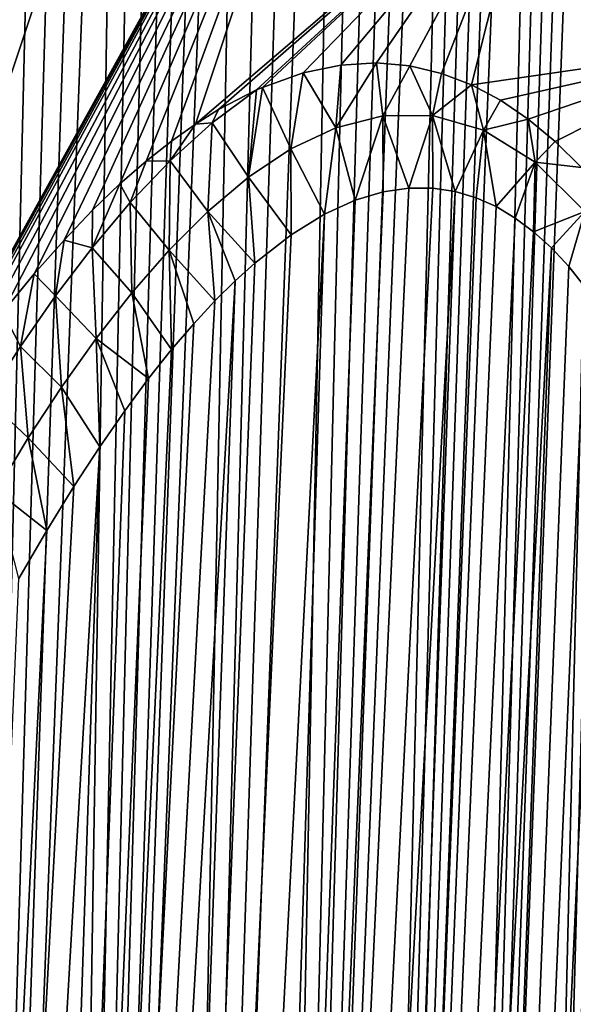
# Model space of a CAD drawing. Header units: metres. Extents: x -109 to 109, y -67 to 73.
# Tile 174 of 253: x 57.32 to 60.13, y -34.91 to -29.92. Entities that reach past the tile are written whole.
import ezdxf

# ---------------------------------------------------------------- set-up
doc = ezdxf.new("R2010")
doc.units = ezdxf.units.M
doc.layers.add('solid_508035_K244200000C76', color=7, linetype='CONTINUOUS')

msp = doc.modelspace()

# ---------------------------------------------------------------- linework, layer by layer
at = {"layer": 'solid_508035_K244200000C76'}
for points in [[(59.80167, -47.217232, 47.367615), (60.637764, -19.824793, 26.944124), (60.54847, -19.836126, 26.717676)], [(59.80167, -47.217232, 47.367615), (60.72876, -19.830477, 27.197023), (60.637764, -19.824793, 26.944124)], [(59.408604, -47.734974, 46.739162), (60.460571, -19.86215, 26.513844), (60.373497, -19.901123, 26.328911)], [(59.408604, -47.734974, 46.739162), (59.80167, -47.217232, 47.367615), (60.460571, -19.86215, 26.513844)], [(59.80167, -47.217232, 47.367615), (60.821621, -19.856321, 27.480795), (60.72876, -19.830477, 27.197023)], [(59.80167, -47.217232, 47.367615), (60.54847, -19.836126, 26.717676), (60.460571, -19.86215, 26.513844)], [(59.80167, -47.217232, 47.367615), (60.916492, -19.906584, 27.801117), (60.821621, -19.856321, 27.480795)], [(59.408604, -47.734974, 46.739162), (60.373497, -19.901123, 26.328911), (60.286888, -19.951738, 26.160288)], [(59.80167, -47.217232, 47.367615), (60.155914, -46.652439, 47.988407), (60.916492, -19.906584, 27.801117)], [(59.408604, -47.734974, 46.739162), (60.286888, -19.951738, 26.160288), (60.200306, -20.013329, 26.005898)], [(59.408604, -47.734974, 46.739162), (60.200306, -20.013329, 26.005898), (60.113068, -20.085762, 25.86371)], [(58.977356, -48.205727, 46.103745), (60.113068, -20.085762, 25.86371), (60.024521, -20.169094, 25.73209)], [(58.977356, -48.205727, 46.103745), (59.408604, -47.734974, 46.739162), (60.113068, -20.085762, 25.86371)], [(58.977356, -48.205727, 46.103745), (60.024521, -20.169094, 25.73209), (59.93401, -20.263803, 25.60988)], [(58.977356, -48.205727, 46.103745), (59.93401, -20.263803, 25.60988), (59.840733, -20.370968, 25.496262)], [(58.977356, -48.205727, 46.103745), (59.840733, -20.370968, 25.496262), (59.743763, -20.49198, 25.39053)], [(58.977356, -48.205727, 46.103745), (59.743763, -20.49198, 25.39053), (59.642197, -20.628469, 25.292412)], [(58.508377, -48.629261, 45.461941), (59.642197, -20.628469, 25.292412), (59.535172, -20.782547, 25.202234)], [(58.508377, -48.629261, 45.461941), (58.977356, -48.205727, 46.103745), (59.642197, -20.628469, 25.292412)], [(58.508377, -48.629261, 45.461941), (59.535172, -20.782547, 25.202234), (59.421398, -20.957266, 25.120403)], [(58.508377, -48.629261, 45.461941), (59.421398, -20.957266, 25.120403), (59.299522, -21.156105, 25.047745)], [(58.508377, -48.629261, 45.461941), (59.299522, -21.156105, 25.047745), (59.168301, -21.382866, 24.985777)], [(58.508377, -48.629261, 45.461941), (59.168301, -21.382866, 24.985777), (59.026012, -21.642859, 24.936586)], [(58.001953, -49.005093, 44.814209), (59.026012, -21.642859, 24.936586), (58.870987, -21.941883, 24.902985)], [(58.001953, -49.005093, 44.814209), (58.508377, -48.629261, 45.461941), (59.026012, -21.642859, 24.936586)], [(58.001953, -49.005093, 44.814209), (58.870987, -21.941883, 24.902985), (58.701645, -22.286114, 24.888563)], [(58.001953, -49.005093, 44.814209), (58.701645, -22.286114, 24.888563), (58.516525, -22.68248, 24.897932)], [(57.458202, -49.33242, 44.160912), (58.516525, -22.68248, 24.897932), (58.41766, -22.902534, 24.913265)], [(57.458202, -49.33242, 44.160912), (58.001953, -49.005093, 44.814209), (58.516525, -22.68248, 24.897932)], [(57.458202, -49.33242, 44.160912), (58.41766, -22.902534, 24.913265), (58.314426, -23.137718, 24.936188)], [(57.458202, -49.33242, 44.160912), (58.314426, -23.137718, 24.936188), (58.206757, -23.389727, 24.968142)], [(57.458202, -49.33242, 44.160912), (58.206757, -23.389727, 24.968142), (58.094566, -23.658554, 25.009235)], [(61.015034, -30.046749, 8.605831), (59.937374, -28.976135, 10.134828), (62.534222, -23.476894, 6.595436)], [(57.458202, -49.33242, 44.160912), (58.094566, -23.658554, 25.009235), (57.977692, -23.946108, 25.060946)], [(57.458202, -49.33242, 44.160912), (57.977692, -23.946108, 25.060946), (57.856041, -24.25238, 25.123383)], [(56.877186, -49.610077, 43.502441), (57.856041, -24.25238, 25.123383), (57.729481, -24.579594, 25.198322)], [(56.877186, -49.610077, 43.502441), (57.458202, -49.33242, 44.160912), (57.856041, -24.25238, 25.123383)], [(56.877186, -49.610077, 43.502441), (57.729481, -24.579594, 25.198322), (57.597923, -24.927752, 25.285894)], [(56.877186, -49.610077, 43.502441), (57.597923, -24.927752, 25.285894), (57.461201, -25.299313, 25.388033)], [(56.877186, -49.610077, 43.502441), (57.461201, -25.299313, 25.388033), (57.319229, -25.694305, 25.504892)], [(56.072376, -31.079807, 18.751402), (55.924019, -29.66514, 20.771755), (58.091278, -25.439238, 15.18604)], [(56.072376, -31.079807, 18.751402), (58.091278, -25.439238, 15.18604), (58.465546, -26.656696, 13.44733)], [(56.072376, -31.079807, 18.751402), (58.465546, -26.656696, 13.44733), (56.5159, -32.472225, 16.759003)], [(56.5159, -32.472225, 16.759003), (58.465546, -26.656696, 13.44733), (59.083694, -27.841, 11.755968)], [(56.524609, -32.457581, 16.738798), (56.5159, -32.472225, 16.759003), (59.083694, -27.841, 11.755968)], [(56.652996, -32.2463, 16.442915), (56.524609, -32.457581, 16.738798), (59.083694, -27.841, 11.755968)], [(56.666573, -32.224434, 16.411848), (56.652996, -32.2463, 16.442915), (59.083694, -27.841, 11.755968)], [(56.777485, -32.050243, 16.159472), (56.666573, -32.224434, 16.411848), (59.083694, -27.841, 11.755968)], [(56.897953, -31.869429, 15.888248), (56.777485, -32.050243, 16.159472), (59.083694, -27.841, 11.755968)], [(57.072067, -31.622112, 15.501849), (56.897953, -31.869429, 15.888248), (59.083694, -27.841, 11.755968)], [(57.238033, -31.403252, 15.139357), (57.072067, -31.622112, 15.501849), (59.083694, -27.841, 11.755968)], [(57.396801, -31.208609, 14.798065), (57.238033, -31.403252, 15.139357), (59.083694, -27.841, 11.755968)], [(57.548496, -31.036789, 14.476854), (57.396801, -31.208609, 14.798065), (59.083694, -27.841, 11.755968)], [(57.693562, -30.885418, 14.174206), (57.548496, -31.036789, 14.476854), (59.083694, -27.841, 11.755968)], [(57.832561, -30.752325, 13.88841), (57.693562, -30.885418, 14.174206), (59.083694, -27.841, 11.755968)], [(57.965622, -30.636658, 13.618616), (57.832561, -30.752325, 13.88841), (59.083694, -27.841, 11.755968)], [(58.093376, -30.535801, 13.363246), (57.965622, -30.636658, 13.618616), (59.083694, -27.841, 11.755968)], [(58.215851, -30.449347, 13.121747), (58.093376, -30.535801, 13.363246), (59.083694, -27.841, 11.755968)], [(58.215851, -30.449347, 13.121747), (59.083694, -27.841, 11.755968), (59.937374, -28.976135, 10.134828)], [(58.333637, -30.375528, 12.89265), (58.215851, -30.449347, 13.121747), (59.937374, -28.976135, 10.134828)], [(58.525558, -30.275761, 12.526111), (58.333637, -30.375528, 12.89265), (59.937374, -28.976135, 10.134828)], [(58.55579, -30.26244, 12.469154), (58.525558, -30.275761, 12.526111), (59.937374, -28.976135, 10.134828)], [(58.762035, -30.188972, 12.086395), (58.55579, -30.26244, 12.469154), (59.937374, -28.976135, 10.134828)], [(58.954288, -30.14949, 11.739021), (58.762035, -30.188972, 12.086395), (59.937374, -28.976135, 10.134828)], [(59.134533, -30.1388, 11.42203), (58.954288, -30.14949, 11.739021), (59.937374, -28.976135, 10.134828)], [(59.304264, -30.153708, 11.131576), (59.134533, -30.1388, 11.42203), (59.937374, -28.976135, 10.134828)], [(59.464924, -30.191435, 10.864221), (59.304264, -30.153708, 11.131576), (59.937374, -28.976135, 10.134828)], [(59.618004, -30.249613, 10.616727), (59.464924, -30.191435, 10.864221), (59.937374, -28.976135, 10.134828)], [(59.618004, -30.249613, 10.616727), (59.937374, -28.976135, 10.134828), (61.015034, -30.046749, 8.605831)], [(59.764511, -30.326908, 10.386858), (59.618004, -30.249613, 10.616727), (61.015034, -30.046749, 8.605831)], [(59.905621, -30.422897, 10.172318), (59.764511, -30.326908, 10.386858), (61.015034, -30.046749, 8.605831)], [(60.042473, -30.536884, 9.971081), (59.905621, -30.422897, 10.172318), (61.015034, -30.046749, 8.605831)], [(60.175941, -30.669245, 9.7817), (60.042473, -30.536884, 9.971081), (61.015034, -30.046749, 8.605831)], [(58.928368, -30.466875, 11.814289), (58.762035, -30.188972, 12.086395), (58.954288, -30.14949, 11.739021)], [(58.928368, -30.466875, 11.814289), (58.954288, -30.14949, 11.739021), (59.134533, -30.1388, 11.42203)], [(59.16782, -30.406319, 11.387805), (58.928368, -30.466875, 11.814289), (59.134533, -30.1388, 11.42203)], [(59.16782, -30.406319, 11.387805), (59.134533, -30.1388, 11.42203), (59.304264, -30.153708, 11.131576)], [(59.418812, -30.40576, 10.959772), (59.16782, -30.406319, 11.387805), (59.304264, -30.153708, 11.131576)], [(59.418812, -30.40576, 10.959772), (59.304264, -30.153708, 11.131576), (59.464924, -30.191435, 10.864221)], [(58.700966, -30.574245, 12.234767), (58.55579, -30.26244, 12.469154), (58.762035, -30.188972, 12.086395)], [(58.928368, -30.466875, 11.814289), (58.700966, -30.574245, 12.234767), (58.762035, -30.188972, 12.086395)], [(59.418812, -30.40576, 10.959772), (59.464924, -30.191435, 10.864221), (59.618004, -30.249613, 10.616727)], [(58.484791, -30.718401, 12.647923), (58.525558, -30.275761, 12.526111), (58.55579, -30.26244, 12.469154)], [(58.700966, -30.574245, 12.234767), (58.484791, -30.718401, 12.647923), (58.55579, -30.26244, 12.469154)], [(59.678658, -30.479845, 10.538552), (59.418812, -30.40576, 10.959772), (59.618004, -30.249613, 10.616727)], [(59.678658, -30.479845, 10.538552), (59.618004, -30.249613, 10.616727), (59.764511, -30.326908, 10.386858)], [(58.299904, -30.442575, 12.953666), (58.333637, -30.375528, 12.89265), (58.525558, -30.275761, 12.526111)], [(58.484791, -30.718401, 12.647923), (58.299904, -30.442575, 12.953666), (58.525558, -30.275761, 12.526111)], [(59.678658, -30.479845, 10.538552), (59.764511, -30.326908, 10.386858), (59.905621, -30.422897, 10.172318)], [(58.299904, -30.442575, 12.953666), (58.215851, -30.449347, 13.121747), (58.333637, -30.375528, 12.89265)], [(59.16782, -30.406319, 11.387805), (59.026138, -30.834984, 11.808596), (58.928368, -30.466875, 11.814289)], [(59.16782, -30.406319, 11.387805), (59.168171, -30.792393, 11.547942), (59.026138, -30.834984, 11.808596)], [(59.418812, -30.40576, 10.959772), (59.29924, -30.772968, 11.313871), (59.16782, -30.406319, 11.387805)], [(59.16782, -30.406319, 11.387805), (59.29924, -30.772968, 11.313871), (59.168171, -30.792393, 11.547942)], [(59.418812, -30.40576, 10.959772), (59.420784, -30.773201, 11.102746), (59.29924, -30.772968, 11.313871)], [(59.418812, -30.40576, 10.959772), (59.534401, -30.790295, 10.910853), (59.420784, -30.773201, 11.102746)], [(59.678658, -30.479845, 10.538552), (59.534401, -30.790295, 10.910853), (59.418812, -30.40576, 10.959772)], [(58.087482, -30.634451, 13.367225), (58.215851, -30.449347, 13.121747), (58.299904, -30.442575, 12.953666)], [(58.278793, -30.891645, 13.05338), (58.087482, -30.634451, 13.367225), (58.299904, -30.442575, 12.953666)], [(58.087482, -30.634451, 13.367225), (58.093376, -30.535801, 13.363246), (58.215851, -30.449347, 13.121747)], [(58.484791, -30.718401, 12.647923), (58.278793, -30.891645, 13.05338), (58.299904, -30.442575, 12.953666)], [(59.940258, -30.6411, 10.139418), (59.678658, -30.479845, 10.538552), (59.905621, -30.422897, 10.172318)], [(59.940258, -30.6411, 10.139418), (59.905621, -30.422897, 10.172318), (60.042473, -30.536884, 9.971081)], [(58.928368, -30.466875, 11.814289), (58.871342, -30.905489, 12.100597), (58.700966, -30.574245, 12.234767)], [(58.928368, -30.466875, 11.814289), (59.026138, -30.834984, 11.808596), (58.871342, -30.905489, 12.100597)], [(59.678658, -30.479845, 10.538552), (59.641388, -30.822144, 10.735211), (59.534401, -30.790295, 10.910853)], [(59.678658, -30.479845, 10.538552), (59.742702, -30.867325, 10.5737), (59.641388, -30.822144, 10.735211)], [(59.940258, -30.6411, 10.139418), (59.742702, -30.867325, 10.5737), (59.678658, -30.479845, 10.538552)], [(58.087482, -30.634451, 13.367225), (57.965622, -30.636658, 13.618616), (58.093376, -30.535801, 13.363246)], [(59.940258, -30.6411, 10.139418), (60.042473, -30.536884, 9.971081), (60.175941, -30.669245, 9.7817)], [(58.700966, -30.574245, 12.234767), (58.701992, -31.009701, 12.429049), (58.484791, -30.718401, 12.647923)], [(58.700966, -30.574245, 12.234767), (58.871342, -30.905489, 12.100597), (58.701992, -31.009701, 12.429049)], [(57.885105, -30.84693, 13.771045), (57.832561, -30.752325, 13.88841), (57.965622, -30.636658, 13.618616)], [(57.885105, -30.84693, 13.771045), (57.965622, -30.636658, 13.618616), (58.087482, -30.634451, 13.367225)], [(58.081863, -31.088482, 13.45148), (57.885105, -30.84693, 13.771045), (58.087482, -30.634451, 13.367225)], [(58.278793, -30.891645, 13.05338), (58.081863, -31.088482, 13.45148), (58.087482, -30.634451, 13.367225)], [(59.940258, -30.6411, 10.139418), (59.839478, -30.925093, 10.424129), (59.742702, -30.867325, 10.5737)], [(59.940258, -30.6411, 10.139418), (59.932678, -30.995008, 10.284649), (59.839478, -30.925093, 10.424129)], [(60.192791, -30.891907, 9.781083), (59.932678, -30.995008, 10.284649), (59.940258, -30.6411, 10.139418)], [(60.192791, -30.891907, 9.781083), (59.940258, -30.6411, 10.139418), (60.175941, -30.669245, 9.7817)], [(57.691593, -31.076532, 14.166203), (57.693562, -30.885418, 14.174206), (57.832561, -30.752325, 13.88841)], [(57.691593, -31.076532, 14.166203), (57.832561, -30.752325, 13.88841), (57.885105, -30.84693, 13.771045)], [(58.484791, -30.718401, 12.647923), (58.516747, -31.154045, 12.798503), (58.278793, -30.891645, 13.05338)], [(58.484791, -30.718401, 12.647923), (58.701992, -31.009701, 12.429049), (58.516747, -31.154045, 12.798503)], [(58.00174, -58.872108, 30.722586), (59.29924, -30.772968, 11.313871), (59.420784, -30.773201, 11.102746)], [(58.00174, -58.872108, 30.722586), (59.168171, -30.792393, 11.547942), (59.29924, -30.772968, 11.313871)], [(58.00174, -58.872108, 30.722586), (59.420784, -30.773201, 11.102746), (59.534401, -30.790295, 10.910853)], [(58.50816, -59.352226, 30.147923), (58.00174, -58.872108, 30.722586), (59.534401, -30.790295, 10.910853)], [(58.00174, -58.872108, 30.722586), (59.026138, -30.834984, 11.808596), (59.168171, -30.792393, 11.547942)], [(58.50816, -59.352226, 30.147923), (59.534401, -30.790295, 10.910853), (59.641388, -30.822144, 10.735211)], [(57.893009, -31.304567, 13.842669), (57.691593, -31.076532, 14.166203), (57.885105, -30.84693, 13.771045)], [(58.081863, -31.088482, 13.45148), (57.893009, -31.304567, 13.842669), (57.885105, -30.84693, 13.771045)], [(58.00174, -58.872108, 30.722586), (58.871342, -30.905489, 12.100597), (59.026138, -30.834984, 11.808596)], [(58.50816, -59.352226, 30.147923), (59.641388, -30.822144, 10.735211), (59.742702, -30.867325, 10.5737)], [(57.458031, -58.370209, 31.253544), (58.701992, -31.009701, 12.429049), (58.871342, -30.905489, 12.100597)], [(58.00174, -58.872108, 30.722586), (57.458031, -58.370209, 31.253544), (58.871342, -30.905489, 12.100597)], [(57.691593, -31.076532, 14.166203), (57.548496, -31.036789, 14.476854), (57.693562, -30.885418, 14.174206)], [(58.278793, -30.891645, 13.05338), (58.314701, -31.345667, 13.213116), (58.081863, -31.088482, 13.45148)], [(58.278793, -30.891645, 13.05338), (58.516747, -31.154045, 12.798503), (58.417866, -31.24369, 13.000047)], [(58.278793, -30.891645, 13.05338), (58.417866, -31.24369, 13.000047), (58.314701, -31.345667, 13.213116)], [(58.50816, -59.352226, 30.147923), (59.742702, -30.867325, 10.5737), (59.839478, -30.925093, 10.424129)], [(60.192791, -30.891907, 9.781083), (60.02306, -31.077003, 10.153905), (59.932678, -30.995008, 10.284649)], [(60.192791, -30.891907, 9.781083), (60.111397, -31.171703, 10.03079), (60.02306, -31.077003, 10.153905)], [(60.192791, -30.891907, 9.781083), (60.198467, -31.280123, 9.914277), (60.111397, -31.171703, 10.03079)], [(58.50816, -59.352226, 30.147923), (59.839478, -30.925093, 10.424129), (59.932678, -30.995008, 10.284649)], [(57.458031, -58.370209, 31.253544), (58.516747, -31.154045, 12.798503), (58.701992, -31.009701, 12.429049)], [(58.50816, -59.352226, 30.147923), (59.932678, -30.995008, 10.284649), (60.02306, -31.077003, 10.153905)], [(57.505886, -31.320396, 14.553701), (57.396801, -31.208609, 14.798065), (57.548496, -31.036789, 14.476854)], [(57.505886, -31.320396, 14.553701), (57.548496, -31.036789, 14.476854), (57.691593, -31.076532, 14.166203)], [(57.711407, -31.536892, 14.227496), (57.505886, -31.320396, 14.553701), (57.691593, -31.076532, 14.166203)], [(57.893009, -31.304567, 13.842669), (57.711407, -31.536892, 14.227496), (57.691593, -31.076532, 14.166203)], [(58.081863, -31.088482, 13.45148), (58.094898, -31.592262, 13.677377), (57.893009, -31.304567, 13.842669)], [(58.081863, -31.088482, 13.45148), (58.314701, -31.345667, 13.213116), (58.207073, -31.461828, 13.438904)], [(58.081863, -31.088482, 13.45148), (58.207073, -31.461828, 13.438904), (58.094898, -31.592262, 13.677377)], [(58.977177, -59.810501, 29.530405), (58.50816, -59.352226, 30.147923), (60.02306, -31.077003, 10.153905)], [(58.977177, -59.810501, 29.530405), (60.02306, -31.077003, 10.153905), (60.111397, -31.171703, 10.03079)], [(57.458031, -58.370209, 31.253544), (58.417866, -31.24369, 13.000047), (58.516747, -31.154045, 12.798503)], [(57.327137, -31.576376, 14.934365), (57.238033, -31.403252, 15.139357), (57.396801, -31.208609, 14.798065)], [(57.327137, -31.576376, 14.934365), (57.396801, -31.208609, 14.798065), (57.505886, -31.320396, 14.553701)], [(58.977177, -59.810501, 29.530405), (60.111397, -31.171703, 10.03079), (60.198467, -31.280123, 9.914277)], [(56.877064, -57.846455, 31.739607), (58.314701, -31.345667, 13.213116), (58.417866, -31.24369, 13.000047)], [(57.458031, -58.370209, 31.253544), (56.877064, -57.846455, 31.739607), (58.417866, -31.24369, 13.000047)], [(57.893009, -31.304567, 13.842669), (57.978043, -31.739132, 13.929836), (57.711407, -31.536892, 14.227496)], [(57.893009, -31.304567, 13.842669), (58.094898, -31.592262, 13.677377), (57.978043, -31.739132, 13.929836)], [(58.977177, -59.810501, 29.530405), (60.198467, -31.280123, 9.914277), (60.284946, -31.403559, 9.803577)], [(56.877064, -57.846455, 31.739607), (58.207073, -31.461828, 13.438904), (58.314701, -31.345667, 13.213116)], [(57.536297, -31.782818, 14.606488), (57.327137, -31.576376, 14.934365), (57.505886, -31.320396, 14.553701)], [(57.711407, -31.536892, 14.227496), (57.536297, -31.782818, 14.606488), (57.505886, -31.320396, 14.553701)], [(57.154686, -31.84289, 15.308888), (57.238033, -31.403252, 15.139357), (57.327137, -31.576376, 14.934365)], [(58.977177, -59.810501, 29.530405), (60.284946, -31.403559, 9.803577), (60.371311, -31.543797, 9.698458)], [(56.877064, -57.846455, 31.739607), (58.094898, -31.592262, 13.677377), (58.207073, -31.461828, 13.438904)], [(57.711407, -31.536892, 14.227496), (57.729866, -32.084862, 14.478088), (57.536297, -31.782818, 14.606488)], [(57.711407, -31.536892, 14.227496), (57.978043, -31.739132, 13.929836), (57.856426, -31.902538, 14.196239)], [(57.711407, -31.536892, 14.227496), (57.856426, -31.902538, 14.196239), (57.729866, -32.084862, 14.478088)], [(59.408489, -60.246647, 28.870661), (58.977177, -59.810501, 29.530405), (60.371311, -31.543797, 9.698458)], [(59.408489, -60.246647, 28.870661), (60.371311, -31.543797, 9.698458), (60.458138, -31.703365, 9.598759)], [(56.877064, -57.846455, 31.739607), (57.978043, -31.739132, 13.929836), (58.094898, -31.592262, 13.677377)], [(57.367107, -32.040562, 14.980115), (57.154686, -31.84289, 15.308888), (57.327137, -31.576376, 14.934365)], [(57.536297, -31.782818, 14.606488), (57.367107, -32.040562, 14.980115), (57.327137, -31.576376, 14.934365)], [(59.408489, -60.246647, 28.870661), (60.458138, -31.703365, 9.598759), (60.545956, -31.885292, 9.504511)], [(56.877064, -57.846455, 31.739607), (57.856426, -31.902538, 14.196239), (57.978043, -31.739132, 13.929836)], [(57.536297, -31.782818, 14.606488), (57.598274, -32.286221, 14.775342), (57.367107, -32.040562, 14.980115)], [(57.536297, -31.782818, 14.606488), (57.729866, -32.084862, 14.478088), (57.598274, -32.286221, 14.775342)], [(57.367107, -32.040562, 14.980115), (57.203308, -32.308521, 15.348824), (57.154686, -31.84289, 15.308888)], [(56.877064, -57.846455, 31.739607), (57.729866, -32.084862, 14.478088), (57.856426, -31.902538, 14.196239)], [(59.408489, -60.246647, 28.870661), (60.545956, -31.885292, 9.504511), (60.635021, -32.092865, 9.416351)], [(57.367107, -32.040562, 14.980115), (57.461514, -32.509289, 15.089626), (57.203308, -32.308521, 15.348824)], [(57.367107, -32.040562, 14.980115), (57.598274, -32.286221, 14.775342), (57.461514, -32.509289, 15.089626)], [(56.25885, -57.300751, 32.17923), (57.598274, -32.286221, 14.775342), (57.729866, -32.084862, 14.478088)], [(56.877064, -57.846455, 31.739607), (56.25885, -57.300751, 32.17923), (57.729866, -32.084862, 14.478088)], [(59.408489, -60.246647, 28.870661), (60.635021, -32.092865, 9.416351), (60.72575, -32.330837, 9.335137)], [(56.25885, -57.300751, 32.17923), (57.461514, -32.509289, 15.089626), (57.598274, -32.286221, 14.775342)], [(57.203308, -32.308521, 15.348824), (57.461514, -32.509289, 15.089626), (57.319496, -32.754227, 15.420916)], [(59.408489, -60.246647, 28.870661), (60.72575, -32.330837, 9.335137), (60.818428, -32.604778, 9.262206)], [(56.25885, -57.300751, 32.17923), (57.319496, -32.754227, 15.420916), (57.461514, -32.509289, 15.089626)], [(59.801601, -60.660172, 28.169134), (59.408489, -60.246647, 28.870661), (60.818428, -32.604778, 9.262206)], [(59.801601, -60.660172, 28.169134), (60.818428, -32.604778, 9.262206), (60.913097, -32.920845, 9.199512)], [(59.801601, -60.660172, 28.169134), (60.913097, -32.920845, 9.199512), (61.009693, -33.286858, 9.149841)], [(59.801601, -60.660172, 28.169134), (61.009693, -33.286858, 9.149841), (61.107719, -33.710629, 9.11672)], [(60.155888, -61.050392, 27.426016), (59.801601, -60.660172, 28.169134), (61.107719, -33.710629, 9.11672)]]:
    msp.add_3dface(points, dxfattribs=at)

doc.saveas('drawing.dxf')
